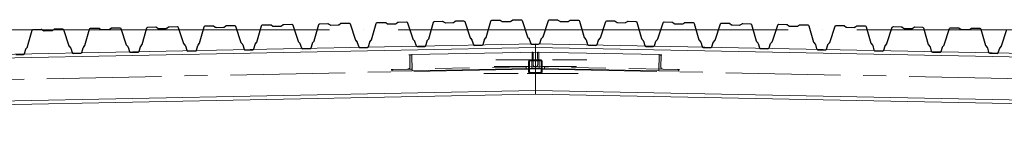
# Model space of a CAD drawing. Header units: millimetres. Extents: x 4534 to 474157, y -4632 to 9900.
# Tile 54 of 114: x 273004 to 277297, y 3001 to 3445. Entities that reach past the tile are written whole.
import ezdxf

# ---------------------------------------------------------------- set-up
doc = ezdxf.new("R2010")
doc.units = ezdxf.units.MM
for name, pattern in [('WSP_hartlijn', [800, 500, -100, 100, -100]), ('WSP_hhidden', [250, 150, -100]), ('WSP_stramienlijn', [2000, 1700, -150, 0, -150])]:
    doc.linetypes.add(name, pattern=pattern)
for name, color, linetype, lineweight in [('00_algemeen - hartlijn', 7, 'WSP_hartlijn', 13), ('07_stramien - levels', 7, 'Continuous', 13), ('23_vloeren -cut-', 3, 'Continuous', 25), ('28_hoofddraagconstructies - kolommen en liggers', 1, 'Continuous', 13), ('28_hoofddraagconstructies - kolommen en liggers - staal', 1, 'Continuous', 13), ('28_hoofddraagconstructies - kolommen en liggers - staal -cut-', 2, 'Continuous', 13)]:
    doc.layers.add(name, color=color, linetype=linetype, lineweight=lineweight)

# ---------------------------------------------------------------- blocks, each defined once
blk = doc.blocks.new('28_WSP_SF_staal - RHS v18-0 - SHSC 60x60x4 - S275-1328984-as E')
at = {"layer": '28_hoofddraagconstructies - kolommen en liggers', "linetype": 'WSP_hhidden'}
h = blk.add_hatch(color=256, dxfattribs=at)
h.paths.add_polyline_path([(44578, 3209.9), (44622, 3209.9), (44627.7, 3212.3), (44630, 3217.9), (44630, 3261.9), (44627.7, 3267.6), (44622, 3269.9), (44576.7, 3269.4), (44572.3, 3267.6), (44570, 3261.9), (44570, 3217.9), (44572.3, 3212.3), (44576.7, 3210.5)])
h.paths.add_polyline_path([(44578, 3213.9), (44575.2, 3215.1), (44574, 3217.9), (44574, 3261.9), (44575.2, 3264.8), (44578, 3265.9), (44622, 3265.9), (44624.8, 3264.8), (44626, 3261.9), (44626, 3217.9), (44624.8, 3215.1), (44622, 3213.9)])
at = {"layer": '28_hoofddraagconstructies - kolommen en liggers - staal -cut-'}
for p, q in [((44622, 3269.9), (44578, 3269.9)), ((44578, 3265.9), (44622, 3265.9)), ((44570, 3261.9), (44570, 3217.9)), ((44574, 3217.9), (44574, 3261.9)), ((44626, 3261.9), (44626, 3217.9)), ((44630, 3217.9), (44630, 3261.9)), ((44622, 3213.9), (44578, 3213.9)), ((44578, 3209.9), (44622, 3209.9))]:
    blk.add_line(p, q, dxfattribs=at)
for centre, radius, start, end in [((44578, 3261.9), 8, 90, 180), ((44578, 3261.9), 4, 90, 180), ((44622, 3261.9), 8, 0, 90), ((44622, 3261.9), 4, 0, 90), ((44578, 3217.9), 8, 180, 270), ((44578, 3217.9), 4, 180, 270), ((44622, 3217.9), 8, 270, 360), ((44622, 3217.9), 4, 270, 0)]:
    blk.add_arc(centre, radius, start, end, dxfattribs=at)
blk = doc.blocks.new('28_WSP_SF_staal - HE v21-0 - HE220B-1328076-as E')
at = {"layer": '00_algemeen - hartlijn'}
for p, q in [((44600, 3229.9), (44626, 3229.4)), ((44630, 3229.3), (48170, 3158.6)), ((48174, 3158.6), (48226, 3157.5)), ((48230, 3157.4), (48267.4, 3156.7)), ((48992.1, 3142.2), (50545.1, 3111.2))]:
    blk.add_line(p, q, dxfattribs=at)
at = {"layer": '28_hoofddraagconstructies - kolommen en liggers', "linetype": 'WSP_hhidden'}
for p, q in [((44626, 3229.4), (44630, 3229.3)), ((48170, 3158.6), (48174, 3158.6)), ((48226, 3157.5), (48230, 3157.4)), ((48267.4, 3156.7), (48992, 3142.2))]:
    blk.add_line(p, q, dxfattribs=at)
blk = doc.blocks.new('28_WSP_SF_staal - HE v21-0 - HE220B-1328142-as E')
at = {"layer": '00_algemeen - hartlijn'}
for p, q in [((44570, 3229.3), (41030, 3158.6)), ((44600, 3229.9), (44574, 3229.4)), ((40207.9, 3142.2), (38654.9, 3111.2)), ((40970, 3157.4), (40932.6, 3156.7)), ((41026, 3158.6), (40974, 3157.5))]:
    blk.add_line(p, q, dxfattribs=at)
at = {"layer": '28_hoofddraagconstructies - kolommen en liggers', "linetype": 'WSP_hhidden'}
for p, q in [((44574, 3229.4), (44570, 3229.3)), ((40932.6, 3156.7), (40208, 3142.2)), ((40974, 3157.5), (40970, 3157.4)), ((41030, 3158.6), (41026, 3158.6))]:
    blk.add_line(p, q, dxfattribs=at)
blk = doc.blocks.new('28_WSP_SF_staal - RHS v18-0 - SHSC 60x60x4 - S275-1332625-as E')
at = {"layer": '28_hoofddraagconstructies - kolommen en liggers', "linetype": 'WSP_hhidden'}
for p, q in [((44578, 3269.9), (44375, 3269.9)), ((44570.9, 3239.9), (44381.5, 3239.9)), ((44570.9, 3261.9), (44570.9, 3217.9)), ((44574.8, 3232.5), (44574.8, 3261.9)), ((44375, 3209.9), (44563.8, 3209.9))]:
    blk.add_line(p, q, dxfattribs=at)
for centre, major_axis, start_param, end_param in [((44578.7, 3261.9), (0, 8), 0, 1.570796), ((44578.7, 3261.9), (0, 4), 0, 1.570796), ((44578.7, 3217.9), (0, 8), 1.570796, 3.141593), ((44578.7, 3217.9), (0, 4), 2.356194, 2.572382)]:
    blk.add_ellipse(centre, major_axis=major_axis, ratio=0.97011, start_param=start_param, end_param=end_param, dxfattribs=at)
at = {"layer": '28_hoofddraagconstructies - kolommen en liggers - staal'}
for p, q in [((44574.8, 3217.9), (44574.8, 3232.4)), ((44563.8, 3209.9), (44578, 3209.9))]:
    blk.add_line(p, q, dxfattribs=at)
for start_param, end_param in [(1.570796, 2.356194), (2.585109, 3.141593)]:
    blk.add_ellipse((44578.7, 3217.9), major_axis=(0, 4), ratio=0.97011, start_param=start_param, end_param=end_param, dxfattribs=at)
blk = doc.blocks.new('28_WSP_SF_staal - HFL v21-0 - Lequ 70x70x7-1325704-as E')
at = {"layer": '28_hoofddraagconstructies - kolommen en liggers', "linetype": 'WSP_hhidden'}
for p, q in [((44590, 3249.1), (44591, 3298.6)), ((45151.3, 3291.9), (45142.8, 3292.1)), ((44636.7, 3239.2), (44597, 3240)), ((45157.3, 3228.8), (44636.7, 3239.2)), ((44640.2, 3232.1), (44640.3, 3234.6)), ((45228.6, 3227.4), (45220.3, 3227.5))]:
    blk.add_line(p, q, dxfattribs=at)
for centre, major_axis, start_param, end_param in [((44587.4, 3298.7), (0.09, 4.5), 4.712389, 6.232358), ((44597.2, 3249), (0.18, 9), 1.570796, 3.141593), ((44636.6, 3234.7), (0.09, 4.5), 4.712389, 6.283185)]:
    blk.add_ellipse(centre, major_axis=major_axis, ratio=0.80215, start_param=start_param, end_param=end_param, dxfattribs=at)
blk = doc.blocks.new('28_WSP_SF_staal - HFL v21-0 - Lequ 70x70x7-1325705-as E')
at = {"layer": '28_hoofddraagconstructies - kolommen en liggers', "linetype": 'WSP_hhidden'}
blk.add_hatch(color=256, dxfattribs=at).paths.add_polyline_path([(45225.2, 3220.4), (45225.3, 3222.9), (45219.7, 3227.6), (45153, 3229.8), (45149.1, 3232.4), (45147, 3236), (45146.8, 3239.6), (45147.8, 3287.5), (45142.3, 3292.1), (45139.1, 3292.2), (45137.7, 3222.2), (45200.4, 3220.9)])
for p, q in [((44584.1, 3233.2), (44585.5, 3303.2)), ((44584.1, 3233.2), (44599.3, 3232.9)), ((44626, 3232.4), (44630, 3232.3))]:
    blk.add_line(p, q, dxfattribs=at)
at = {"layer": '28_hoofddraagconstructies - kolommen en liggers - staal'}
for p, q in [((44585.5, 3303.2), (45139.1, 3292.2)), ((44600, 3232.9), (44626, 3232.4)), ((44630, 3232.3), (45137.7, 3222.2))]:
    blk.add_line(p, q, dxfattribs=at)
at = {"layer": '28_hoofddraagconstructies - kolommen en liggers - staal -cut-'}
for p, q in [((45139.1, 3292.2), (45137.7, 3222.2)), ((45142.3, 3292.1), (45139.1, 3292.2)), ((45146.8, 3238), (45147.8, 3287.5)), ((45137.7, 3222.2), (45225.2, 3220.4)), ((45219.7, 3227.6), (45157.9, 3228.8)), ((45225.2, 3220.4), (45225.3, 3222.9))]:
    blk.add_line(p, q, dxfattribs=at)
at = {"layer": '28_hoofddraagconstructies - kolommen en liggers - staal -cut-', "flags": 128}
for points in [[(45147.8, 3287.5), (45147.7, 3288.5), (45147.3, 3289.5), (45146.6, 3290.3), (45145.7, 3291.1), (45144.7, 3291.6), (45143.5, 3292), (45142.3, 3292.1)], [(45157.9, 3228.8), (45155.4, 3229.1), (45153, 3229.8), (45150.9, 3230.9), (45149.1, 3232.4), (45147.8, 3234.1), (45147, 3236), (45146.8, 3238)], [(45225.3, 3222.9), (45225.2, 3223.9), (45224.8, 3224.9), (45224.1, 3225.8), (45223.2, 3226.5), (45222.2, 3227.1), (45221, 3227.4), (45219.7, 3227.6)]]:
    blk.add_lwpolyline(points, dxfattribs=at)
blk = doc.blocks.new('28_WSP_SF_staal - HFL v21-0 - Lequ 70x70x7-1325708-as E')
at = {"layer": '28_hoofddraagconstructies - kolommen en liggers', "linetype": 'WSP_hhidden'}
for p, q in [((44057.2, 3292.1), (44048.7, 3291.9)), ((44609, 3298.6), (44610, 3249.1)), ((43979.7, 3227.5), (43971.4, 3227.4)), ((44563.3, 3239.2), (44042.7, 3228.8)), ((44559.7, 3234.6), (44559.8, 3232.1)), ((44603, 3240), (44563.3, 3239.2))]:
    blk.add_line(p, q, dxfattribs=at)
for centre, major_axis, start_param, end_param in [((44612.6, 3298.7), (-0.09, 4.5), 0.050828, 1.570796), ((44563.4, 3234.7), (-0.09, 4.5), 0, 1.570796), ((44602.8, 3249), (-0.18, 9), 3.141593, 4.712389)]:
    blk.add_ellipse(centre, major_axis=major_axis, ratio=0.80215, start_param=start_param, end_param=end_param, dxfattribs=at)
blk = doc.blocks.new('28_WSP_SF_staal - HFL v21-0 - Lequ 70x70x7-1325709-as E')
at = {"layer": '28_hoofddraagconstructies - kolommen en liggers', "linetype": 'WSP_hhidden'}
blk.add_hatch(color=256, dxfattribs=at).paths.add_polyline_path([(43974.8, 3220.4), (44062.3, 3222.2), (44060.9, 3292.2), (44057.7, 3292.1), (44052.2, 3287.5), (44052.2, 3234.1), (44049.1, 3230.9), (44044.6, 3229.1), (44042.1, 3228.8), (43980.3, 3227.6), (43974.7, 3222.9)])
for p, q in [((44614.5, 3303.2), (44615.9, 3233.2)), ((44570, 3232.3), (44574, 3232.4)), ((44600.7, 3232.9), (44615.9, 3233.2))]:
    blk.add_line(p, q, dxfattribs=at)
at = {"layer": '28_hoofddraagconstructies - kolommen en liggers - staal'}
for p, q in [((44060.9, 3292.2), (44614.5, 3303.2)), ((44062.3, 3222.2), (44570, 3232.3)), ((44574, 3232.4), (44600, 3232.9))]:
    blk.add_line(p, q, dxfattribs=at)
at = {"layer": '28_hoofddraagconstructies - kolommen en liggers - staal -cut-'}
for p, q in [((44052.2, 3287.5), (44053.2, 3238)), ((44060.9, 3292.2), (44057.7, 3292.1)), ((44062.3, 3222.2), (44060.9, 3292.2)), ((43974.7, 3222.9), (43974.8, 3220.4)), ((43974.8, 3220.4), (44062.3, 3222.2)), ((44042.1, 3228.8), (43980.3, 3227.6))]:
    blk.add_line(p, q, dxfattribs=at)
at = {"layer": '28_hoofddraagconstructies - kolommen en liggers - staal -cut-', "flags": 128}
for points in [[(44057.7, 3292.1), (44056.5, 3292), (44055.3, 3291.6), (44054.3, 3291.1), (44053.4, 3290.3), (44052.7, 3289.5), (44052.3, 3288.5), (44052.2, 3287.5)], [(43980.3, 3227.6), (43979, 3227.4), (43977.8, 3227.1), (43976.8, 3226.5), (43975.9, 3225.8), (43975.2, 3224.9), (43974.8, 3223.9), (43974.7, 3222.9)], [(44053.2, 3238), (44053, 3236), (44052.2, 3234.1), (44050.9, 3232.4), (44049.1, 3230.9), (44047, 3229.8), (44044.6, 3229.1), (44042.1, 3228.8)]]:
    blk.add_lwpolyline(points, dxfattribs=at)
blk = doc.blocks.new('28_WSP_SF_staal - RHS v18-0 - SHSC 60x60x4 - S275-1332641-as E')
at = {"layer": '28_hoofddraagconstructies - kolommen en liggers', "linetype": 'WSP_hhidden'}
for p, q in [((44825, 3269.9), (44622, 3269.9)), ((44625.2, 3261.9), (44625.2, 3232.5)), ((44629.1, 3217.9), (44629.1, 3261.9)), ((44629.1, 3239.9), (44818.5, 3239.9)), ((44636.2, 3209.9), (44825, 3209.9))]:
    blk.add_line(p, q, dxfattribs=at)
for centre, major_axis, start_param, end_param in [((44621.3, 3261.9), (0, 8), 4.712389, 6.283185), ((44621.3, 3261.9), (0, 4), 4.712389, 6.283185), ((44621.3, 3217.9), (0, 8), 3.141593, 4.712389)]:
    blk.add_ellipse(centre, major_axis=major_axis, ratio=0.97011, start_param=start_param, end_param=end_param, dxfattribs=at)
at = {"layer": '28_hoofddraagconstructies - kolommen en liggers - staal'}
for p, q in [((44625.2, 3232.4), (44625.2, 3217.9)), ((44622, 3209.9), (44636.2, 3209.9))]:
    blk.add_line(p, q, dxfattribs=at)
blk.add_ellipse((44621.3, 3217.9), major_axis=(0, 4), ratio=0.97011, start_param=3.141593, end_param=4.712389, dxfattribs=at)

msp = doc.modelspace()

# ---------------------------------------------------------------- linework, layer by layer
at = {"layer": '07_stramien - levels', "linetype": 'WSP_stramienlijn'}
msp.add_line((228652.3, 3400), (285868.6, 3400), dxfattribs=at)
at = {"layer": '23_vloeren -cut-'}
for p, q in [((274655.7, 3434.2), (274689.6, 3434.9)), ((274689.6, 3434.9), (274692.6, 3434)), ((274808.1, 3433.7), (274809.8, 3436.3)), ((274809.8, 3436.3), (274812.8, 3437.3)), ((274812.8, 3437.3), (274846.6, 3438)), ((274846.6, 3438), (274848.1, 3437.8)), ((274848.1, 3437.8), (274849.4, 3437.2)), ((274849.4, 3437.2), (274857.5, 3432.1)), ((274895.1, 3432.8), (274902.9, 3438.3)), ((274902.9, 3438.3), (274904.2, 3439)), ((274904.2, 3439), (274905.7, 3439.2)), ((274905.7, 3439.2), (274939.5, 3439.9)), ((274939.5, 3439.9), (274942.5, 3439)), ((274942.5, 3439), (274944.4, 3436.4)), ((274944.4, 3436.4), (274967.6, 3365.6)), ((275037.7, 3367), (275058, 3438.7)), ((275058, 3438.7), (275059.8, 3441.3)), ((275059.8, 3441.3), (275062.7, 3442.3)), ((275062.7, 3442.3), (275096.6, 3443)), ((275096.6, 3443), (275098, 3442.8)), ((275098, 3442.8), (275099.4, 3442.2)), ((275099.4, 3442.2), (275107.4, 3437.1)), ((275107.4, 3437.1), (275108.8, 3436.5)), ((275108.8, 3436.5), (275110.2, 3436.3)), ((275110.2, 3436.3), (275142.3, 3437)), ((275142.3, 3437), (275143.7, 3437.2)), ((275143.7, 3437.2), (275145, 3437.8)), ((275145, 3437.8), (275152.9, 3443.3)), ((275152.9, 3443.3), (275154.2, 3444)), ((275154.2, 3444), (275155.6, 3444.2)), ((275155.6, 3444.2), (275189.5, 3444.9)), ((275189.5, 3444.9), (275192.5, 3444)), ((275192.5, 3444), (275194.3, 3441.4)), ((275194.3, 3441.4), (275217.5, 3370.6)), ((275285.8, 3370.7), (275309, 3441.5)), ((275309, 3441.5), (275310.9, 3444)), ((275310.9, 3444), (275313.9, 3444.9)), ((275313.9, 3444.9), (275347.7, 3444.2)), ((275347.7, 3444.2), (275349.2, 3444)), ((275349.2, 3444), (275350.5, 3443.3)), ((275350.5, 3443.3), (275358.3, 3437.9)), ((275358.3, 3437.9), (275359.7, 3437.2)), ((275359.7, 3437.2), (275361.1, 3437)), ((275361.1, 3437), (275393.1, 3436.3)), ((275393.1, 3436.3), (275394.6, 3436.5)), ((275394.6, 3436.5), (275395.9, 3437.1)), ((275395.9, 3437.1), (275404, 3442.3)), ((275404, 3442.3), (275405.3, 3442.9)), ((275405.3, 3442.9), (275406.8, 3443)), ((275406.8, 3443), (275440.6, 3442.4)), ((275440.6, 3442.4), (275443.6, 3441.3)), ((275443.6, 3441.3), (275445.3, 3438.7)), ((275445.3, 3438.7), (275465.7, 3367.1)), ((275535.8, 3365.7), (275559, 3436.5)), ((275559, 3436.5), (275560.8, 3439)), ((275560.8, 3439), (275563.8, 3439.9)), ((275563.8, 3439.9), (275597.7, 3439.2)), ((275597.7, 3439.2), (275599.1, 3439)), ((275599.1, 3439), (275600.4, 3438.3)), ((275600.4, 3438.3), (275608.3, 3432.9)), ((275645.9, 3432.1), (275654, 3437.3)), ((275654, 3437.3), (275655.3, 3437.9)), ((275655.3, 3437.9), (275656.7, 3438)), ((275656.7, 3438), (275690.6, 3437.4)), ((275690.6, 3437.4), (275693.5, 3436.3)), ((275693.5, 3436.3), (275695.3, 3433.7)), ((275810.8, 3434), (275813.8, 3434.9)), ((275813.8, 3434.9), (275847.6, 3434.2)), ((273038.1, 3327.1), (273058.4, 3398.7)), ((273058.4, 3398.7), (273060.2, 3401.3)), ((273060.2, 3401.3), (273063.1, 3402.4)), ((273063.1, 3402.4), (273097, 3403)), ((273097, 3403), (273098.4, 3402.8)), ((273098.4, 3402.8), (273099.8, 3402.2)), ((273099.8, 3402.2), (273107.8, 3397.1)), ((273107.8, 3397.1), (273109.2, 3396.5)), ((273109.2, 3396.5), (273110.6, 3396.3)), ((273110.6, 3396.3), (273142.7, 3397)), ((273142.7, 3397), (273144.1, 3397.2)), ((273144.1, 3397.2), (273145.4, 3397.9)), ((273145.4, 3397.9), (273153.3, 3403.3)), ((273153.3, 3403.3), (273154.6, 3404)), ((273154.6, 3404), (273156, 3404.2)), ((273156, 3404.2), (273189.9, 3404.9)), ((273189.9, 3404.9), (273192.9, 3404)), ((273192.9, 3404), (273194.7, 3401.4)), ((273194.7, 3401.4), (273217.9, 3330.7)), ((273288, 3332.1), (273308.4, 3403.7)), ((273308.4, 3403.7), (273310.1, 3406.3)), ((273310.1, 3406.3), (273313.1, 3407.4)), ((273313.1, 3407.4), (273346.9, 3408)), ((273346.9, 3408), (273348.4, 3407.8)), ((273348.4, 3407.8), (273349.7, 3407.2)), ((273349.7, 3407.2), (273357.8, 3402.1)), ((273357.8, 3402.1), (273359.1, 3401.5)), ((273359.1, 3401.5), (273360.6, 3401.3)), ((273360.6, 3401.3), (273392.6, 3402)), ((273392.6, 3402), (273394.1, 3402.2)), ((273394.1, 3402.2), (273395.4, 3402.9)), ((273395.4, 3402.9), (273403.2, 3408.3)), ((273403.2, 3408.3), (273404.5, 3409)), ((273404.5, 3409), (273406, 3409.2)), ((273406, 3409.2), (273439.8, 3409.9)), ((273439.8, 3409.9), (273442.8, 3409)), ((273442.8, 3409), (273444.7, 3406.4)), ((273444.7, 3406.4), (273467.9, 3335.6)), ((273538, 3337.1), (273558.3, 3408.7)), ((273558.3, 3408.7), (273560.1, 3411.3)), ((273560.1, 3411.3), (273563, 3412.4)), ((273563, 3412.4), (273596.9, 3413)), ((273596.9, 3413), (273598.3, 3412.8)), ((273598.3, 3412.8), (273599.7, 3412.2)), ((273599.7, 3412.2), (273607.7, 3407.1)), ((273607.7, 3407.1), (273609.1, 3406.5)), ((273609.1, 3406.5), (273610.5, 3406.3)), ((273610.5, 3406.3), (273642.6, 3407)), ((273642.6, 3407), (273644, 3407.2)), ((273644, 3407.2), (273645.3, 3407.9)), ((273645.3, 3407.9), (273653.2, 3413.3)), ((273653.2, 3413.3), (273654.5, 3414)), ((273654.5, 3414), (273655.9, 3414.2)), ((273655.9, 3414.2), (273689.8, 3414.9)), ((273689.8, 3414.9), (273692.8, 3414)), ((273692.8, 3414), (273694.6, 3411.4)), ((273694.6, 3411.4), (273717.8, 3340.6)), ((273787.9, 3342), (273808.3, 3413.7)), ((273808.3, 3413.7), (273810, 3416.3)), ((273810, 3416.3), (273813, 3417.4)), ((273813, 3417.4), (273846.8, 3418)), ((273846.8, 3418), (273848.3, 3417.8)), ((273848.3, 3417.8), (273849.6, 3417.2)), ((273849.6, 3417.2), (273857.7, 3412.1)), ((273857.7, 3412.1), (273859, 3411.5)), ((273859, 3411.5), (273860.5, 3411.3)), ((273860.5, 3411.3), (273892.5, 3412)), ((273892.5, 3412), (273894, 3412.2)), ((273894, 3412.2), (273895.3, 3412.9)), ((273895.3, 3412.9), (273903.1, 3418.3)), ((273903.1, 3418.3), (273904.4, 3419)), ((273904.4, 3419), (273905.9, 3419.2)), ((273905.9, 3419.2), (273939.7, 3419.9)), ((273939.7, 3419.9), (273942.7, 3419)), ((273942.7, 3419), (273944.6, 3416.4)), ((273944.6, 3416.4), (273967.8, 3345.6)), ((274037.9, 3347), (274058.2, 3418.7)), ((274058.2, 3418.7), (274060, 3421.3)), ((274060, 3421.3), (274062.9, 3422.4)), ((274062.9, 3422.4), (274096.8, 3423)), ((274096.8, 3423), (274098.2, 3422.8)), ((274098.2, 3422.8), (274099.6, 3422.2)), ((274099.6, 3422.2), (274107.6, 3417.1)), ((274107.6, 3417.1), (274109, 3416.5)), ((274109, 3416.5), (274110.4, 3416.3)), ((274110.4, 3416.3), (274142.5, 3417)), ((274142.5, 3417), (274143.9, 3417.2)), ((274143.9, 3417.2), (274145.2, 3417.9)), ((274145.2, 3417.9), (274153.1, 3423.3)), ((274153.1, 3423.3), (274154.4, 3424)), ((274154.4, 3424), (274155.8, 3424.2)), ((274155.8, 3424.2), (274189.7, 3424.9)), ((274189.7, 3424.9), (274192.7, 3424)), ((274192.7, 3424), (274194.5, 3421.4)), ((274194.5, 3421.4), (274217.7, 3350.6)), ((274287.8, 3352), (274308.2, 3423.7)), ((274308.2, 3423.7), (274309.9, 3426.3)), ((274309.9, 3426.3), (274312.9, 3427.3)), ((274312.9, 3427.3), (274346.7, 3428)), ((274346.7, 3428), (274348.2, 3427.8)), ((274348.2, 3427.8), (274349.5, 3427.2)), ((274349.5, 3427.2), (274357.6, 3422.1)), ((274357.6, 3422.1), (274358.9, 3421.5)), ((274358.9, 3421.5), (274360.4, 3421.3)), ((274360.4, 3421.3), (274392.4, 3422)), ((274392.4, 3422), (274393.9, 3422.2)), ((274393.9, 3422.2), (274395.2, 3422.9)), ((274395.2, 3422.9), (274403, 3428.3)), ((274403, 3428.3), (274404.3, 3429)), ((274404.3, 3429), (274405.8, 3429.2)), ((274405.8, 3429.2), (274439.6, 3429.9)), ((274439.6, 3429.9), (274442.6, 3429)), ((274442.6, 3429), (274444.5, 3426.4)), ((274444.5, 3426.4), (274467.7, 3355.6)), ((274537.8, 3357), (274558.1, 3428.7)), ((274558.1, 3428.7), (274559.9, 3431.3)), ((274559.9, 3431.3), (274562.8, 3432.3)), ((274562.8, 3432.3), (274596.7, 3433)), ((274596.7, 3433), (274598.1, 3432.8)), ((274598.1, 3432.8), (274599.5, 3432.2)), ((274599.5, 3432.2), (274607.5, 3427.1)), ((274607.5, 3427.1), (274608.9, 3426.5)), ((274608.9, 3426.5), (274610.3, 3426.3)), ((274610.3, 3426.3), (274642.4, 3427)), ((274642.4, 3427), (274643.8, 3427.2)), ((274643.8, 3427.2), (274645.1, 3427.9)), ((274645.1, 3427.9), (274653, 3433.3)), ((274653, 3433.3), (274654.3, 3434)), ((274654.3, 3434), (274655.7, 3434.2)), ((274692.6, 3434), (274694.4, 3431.4)), ((274694.4, 3431.4), (274717.6, 3360.6)), ((274787.7, 3362), (274808.1, 3433.7)), ((274857.5, 3432.1), (274858.8, 3431.5)), ((274858.8, 3431.5), (274860.3, 3431.3)), ((274860.3, 3431.3), (274892.3, 3432)), ((274892.3, 3432), (274893.8, 3432.2)), ((274893.8, 3432.2), (274895.1, 3432.8)), ((275608.3, 3432.9), (275609.6, 3432.2)), ((275609.6, 3432.2), (275611, 3432)), ((275611, 3432), (275643.1, 3431.3)), ((275643.1, 3431.3), (275644.5, 3431.5)), ((275644.5, 3431.5), (275645.9, 3432.1)), ((275695.3, 3433.7), (275715.6, 3362.1)), ((275785.7, 3360.7), (275808.9, 3431.5)), ((275808.9, 3431.5), (275810.8, 3434)), ((275847.6, 3434.2), (275849.1, 3434)), ((275849.1, 3434), (275850.4, 3433.3)), ((275850.4, 3433.3), (275858.2, 3427.9)), ((275858.2, 3427.9), (275859.6, 3427.2)), ((275859.6, 3427.2), (275861, 3427)), ((275861, 3427), (275893, 3426.3)), ((275893, 3426.3), (275894.5, 3426.5)), ((275894.5, 3426.5), (275895.8, 3427.1)), ((275895.8, 3427.1), (275903.9, 3432.3)), ((275903.9, 3432.3), (275905.2, 3432.9)), ((275905.2, 3432.9), (275906.7, 3433)), ((275906.7, 3433), (275940.5, 3432.4)), ((275940.5, 3432.4), (275943.5, 3431.3)), ((275943.5, 3431.3), (275945.2, 3428.7)), ((275945.2, 3428.7), (275965.6, 3357.1)), ((276035.7, 3355.7), (276058.9, 3426.5)), ((276058.9, 3426.5), (276060.7, 3429)), ((276060.7, 3429), (276063.7, 3429.9)), ((276063.7, 3429.9), (276097.6, 3429.2)), ((276097.6, 3429.2), (276099, 3429)), ((276099, 3429), (276100.3, 3428.3)), ((276100.3, 3428.3), (276108.2, 3422.9)), ((276108.2, 3422.9), (276109.5, 3422.2)), ((276109.5, 3422.2), (276110.9, 3422)), ((276110.9, 3422), (276143, 3421.3)), ((276143, 3421.3), (276144.4, 3421.5)), ((276144.4, 3421.5), (276145.8, 3422.1)), ((276145.8, 3422.1), (276153.9, 3427.3)), ((276153.9, 3427.3), (276155.2, 3427.9)), ((276155.2, 3427.9), (276156.6, 3428)), ((276156.6, 3428), (276190.5, 3427.4)), ((276190.5, 3427.4), (276193.4, 3426.3)), ((276193.4, 3426.3), (276195.2, 3423.7)), ((276195.2, 3423.7), (276215.5, 3352.1)), ((276285.6, 3350.7), (276308.8, 3421.5)), ((276308.8, 3421.5), (276310.7, 3424)), ((276310.7, 3424), (276313.7, 3424.9)), ((276313.7, 3424.9), (276347.5, 3424.2)), ((276347.5, 3424.2), (276349, 3424)), ((276349, 3424), (276350.3, 3423.3)), ((276350.3, 3423.3), (276358.1, 3417.9)), ((276358.1, 3417.9), (276359.5, 3417.2)), ((276359.5, 3417.2), (276360.9, 3417)), ((276360.9, 3417), (276392.9, 3416.3)), ((276392.9, 3416.3), (276394.4, 3416.5)), ((276394.4, 3416.5), (276395.7, 3417.1)), ((276395.7, 3417.1), (276403.8, 3422.3)), ((276403.8, 3422.3), (276405.1, 3422.9)), ((276405.1, 3422.9), (276406.6, 3423.1)), ((276406.6, 3423.1), (276440.4, 3422.4)), ((276440.4, 3422.4), (276443.4, 3421.3)), ((276443.4, 3421.3), (276445.1, 3418.7)), ((276445.1, 3418.7), (276465.5, 3347.1)), ((276535.6, 3345.7), (276558.8, 3416.5)), ((276558.8, 3416.5), (276560.6, 3419)), ((276560.6, 3419), (276563.6, 3419.9)), ((276563.6, 3419.9), (276597.5, 3419.2)), ((276597.5, 3419.2), (276598.9, 3419)), ((276598.9, 3419), (276600.2, 3418.3)), ((276600.2, 3418.3), (276608.1, 3412.9)), ((276608.1, 3412.9), (276609.4, 3412.2)), ((276609.4, 3412.2), (276610.8, 3412)), ((276610.8, 3412), (276642.9, 3411.3)), ((276642.9, 3411.3), (276644.3, 3411.5)), ((276644.3, 3411.5), (276645.7, 3412.1)), ((276645.7, 3412.1), (276653.8, 3417.3)), ((276653.8, 3417.3), (276655.1, 3417.9)), ((276655.1, 3417.9), (276656.5, 3418.1)), ((276656.5, 3418.1), (276690.4, 3417.4)), ((276690.4, 3417.4), (276693.3, 3416.3)), ((276693.3, 3416.3), (276695.1, 3413.7)), ((276695.1, 3413.7), (276715.4, 3342.1)), ((276785.5, 3340.7), (276808.7, 3411.5)), ((276808.7, 3411.5), (276810.6, 3414)), ((276810.6, 3414), (276813.6, 3414.9)), ((276813.6, 3414.9), (276847.4, 3414.2)), ((276847.4, 3414.2), (276848.9, 3414)), ((276848.9, 3414), (276850.2, 3413.3)), ((276850.2, 3413.3), (276858, 3407.9)), ((276858, 3407.9), (276859.4, 3407.2)), ((276859.4, 3407.2), (276860.8, 3407)), ((276860.8, 3407), (276892.8, 3406.3)), ((276892.8, 3406.3), (276894.3, 3406.5)), ((276894.3, 3406.5), (276895.6, 3407.1)), ((276895.6, 3407.1), (276903.7, 3412.3)), ((276903.7, 3412.3), (276905, 3412.9)), ((276905, 3412.9), (276906.5, 3413.1)), ((276906.5, 3413.1), (276940.3, 3412.4)), ((276940.3, 3412.4), (276943.3, 3411.3)), ((276943.3, 3411.3), (276945, 3408.7)), ((276945, 3408.7), (276965.4, 3337.1)), ((277035.5, 3335.7), (277058.7, 3406.5)), ((277058.7, 3406.5), (277060.5, 3409)), ((277060.5, 3409), (277063.5, 3409.9)), ((277063.5, 3409.9), (277097.4, 3409.2)), ((277097.4, 3409.2), (277098.8, 3409)), ((277098.8, 3409), (277100.1, 3408.3)), ((277100.1, 3408.3), (277108, 3402.9)), ((277108, 3402.9), (277109.3, 3402.2)), ((277109.3, 3402.2), (277110.7, 3402)), ((277110.7, 3402), (277142.8, 3401.3)), ((277142.8, 3401.3), (277144.2, 3401.5)), ((277144.2, 3401.5), (277145.6, 3402.1)), ((277145.6, 3402.1), (277153.7, 3407.3)), ((277153.7, 3407.3), (277155, 3407.9)), ((277155, 3407.9), (277156.4, 3408.1)), ((277156.4, 3408.1), (277190.3, 3407.4)), ((277190.3, 3407.4), (277193.2, 3406.3)), ((277193.2, 3406.3), (277195, 3403.7)), ((277195, 3403.7), (277215.3, 3332.1)), ((277285.4, 3330.7), (277308.6, 3401.5)), ((274217.7, 3350.6), (274218.2, 3349.7)), ((274218.2, 3349.7), (274218.8, 3348.8)), ((274281.1, 3343.5), (274286.8, 3350.2)), ((274286.8, 3350.2), (274287.4, 3351)), ((274287.4, 3351), (274287.8, 3352)), ((274467.7, 3355.6), (274468.1, 3354.7)), ((274468.1, 3354.7), (274468.8, 3353.8)), ((274468.8, 3353.8), (274474.8, 3347.4)), ((274531, 3348.5), (274536.8, 3355.2)), ((274536.8, 3355.2), (274537.4, 3356)), ((274537.4, 3356), (274537.8, 3357)), ((274717.6, 3360.6), (274718.1, 3359.7)), ((274718.1, 3359.7), (274718.7, 3358.8)), ((274718.7, 3358.8), (274724.7, 3352.4)), ((274724.7, 3352.4), (274725.4, 3351.5)), ((274725.4, 3351.5), (274725.8, 3350.5)), ((274725.8, 3350.5), (274732.1, 3331.3)), ((274774.4, 3332.1), (274780, 3351.6)), ((274780, 3351.6), (274780.4, 3352.6)), ((274780.4, 3352.6), (274781, 3353.5)), ((274781, 3353.5), (274786.7, 3360.2)), ((274786.7, 3360.2), (274787.3, 3361)), ((274787.3, 3361), (274787.7, 3362)), ((274967.6, 3365.6), (274968, 3364.7)), ((274968, 3364.7), (274968.7, 3363.8)), ((274968.7, 3363.8), (274974.7, 3357.4)), ((274974.7, 3357.4), (274975.3, 3356.5)), ((274975.3, 3356.5), (274975.8, 3355.5)), ((274975.8, 3355.5), (274982.1, 3336.2)), ((275024.4, 3337.1), (275029.9, 3356.6)), ((275029.9, 3356.6), (275030.3, 3357.6)), ((275030.3, 3357.6), (275030.9, 3358.5)), ((275030.9, 3358.5), (275036.7, 3365.1)), ((275036.7, 3365.1), (275037.3, 3366)), ((275037.3, 3366), (275037.7, 3367)), ((275217.5, 3370.6), (275218, 3369.7)), ((275218, 3369.7), (275218.6, 3368.8)), ((275218.6, 3368.8), (275224.6, 3362.4)), ((275224.6, 3362.4), (275225.3, 3361.5)), ((275225.3, 3361.5), (275225.7, 3360.5)), ((275225.7, 3360.5), (275232, 3341.2)), ((275271.3, 3341.3), (275277.6, 3360.5)), ((275277.6, 3360.5), (275278.1, 3361.5)), ((275278.1, 3361.5), (275278.7, 3362.4)), ((275278.7, 3362.4), (275284.7, 3368.8)), ((275284.7, 3368.8), (275285.4, 3369.7)), ((275285.4, 3369.7), (275285.8, 3370.7)), ((275465.7, 3367.1), (275466.1, 3366.1)), ((275466.1, 3366.1), (275466.7, 3365.2)), ((275466.7, 3365.2), (275472.4, 3358.5)), ((275472.4, 3358.5), (275473.1, 3357.6)), ((275473.1, 3357.6), (275473.5, 3356.6)), ((275473.5, 3356.6), (275479, 3337.1)), ((275521.3, 3336.3), (275527.6, 3355.5)), ((275527.6, 3355.5), (275528, 3356.5)), ((275528, 3356.5), (275528.7, 3357.4)), ((275528.7, 3357.4), (275534.7, 3363.8)), ((275534.7, 3363.8), (275535.3, 3364.7)), ((275535.3, 3364.7), (275535.8, 3365.7)), ((275715.6, 3362.1), (275716.1, 3361.1)), ((275716.1, 3361.1), (275716.7, 3360.2)), ((275716.7, 3360.2), (275722.4, 3353.5)), ((275722.4, 3353.5), (275723, 3352.6)), ((275723, 3352.6), (275723.4, 3351.6)), ((275723.4, 3351.6), (275729, 3332.1)), ((275771.2, 3331.3), (275777.5, 3350.5)), ((275777.5, 3350.5), (275778, 3351.5)), ((275778, 3351.5), (275778.6, 3352.4)), ((275778.6, 3352.4), (275784.6, 3358.8)), ((275784.6, 3358.8), (275785.3, 3359.7)), ((275785.3, 3359.7), (275785.7, 3360.7)), ((275965.6, 3357.1), (275966, 3356.1)), ((275966, 3356.1), (275966.6, 3355.2)), ((275966.6, 3355.2), (275972.3, 3348.5)), ((276028.6, 3347.4), (276034.6, 3353.8)), ((276034.6, 3353.8), (276035.2, 3354.7)), ((276035.2, 3354.7), (276035.7, 3355.7)), ((276215.5, 3352.1), (276216, 3351.1)), ((276216, 3351.1), (276216.6, 3350.2)), ((276216.6, 3350.2), (276222.3, 3343.5)), ((276278.5, 3342.4), (276284.5, 3348.8)), ((276284.5, 3348.8), (276285.2, 3349.7)), ((276285.2, 3349.7), (276285.6, 3350.7)), ((273024.8, 3297.1), (273030.3, 3316.6)), ((273030.3, 3316.6), (273030.7, 3317.6)), ((273030.7, 3317.6), (273031.3, 3318.5)), ((273031.3, 3318.5), (273037.1, 3325.2)), ((273037.1, 3325.2), (273037.7, 3326)), ((273037.7, 3326), (273038.1, 3327.1)), ((273217.9, 3330.7), (273218.4, 3329.7)), ((273218.4, 3329.7), (273219, 3328.8)), ((273219, 3328.8), (273225, 3322.4)), ((273225, 3322.4), (273225.7, 3321.5)), ((273225.7, 3321.5), (273226.1, 3320.5)), ((273226.1, 3320.5), (273232.4, 3301.3)), ((273274.7, 3302.1), (273280.3, 3321.6)), ((273280.3, 3321.6), (273280.7, 3322.6)), ((273280.7, 3322.6), (273281.3, 3323.5)), ((273281.3, 3323.5), (273287, 3330.2)), ((273287, 3330.2), (273287.6, 3331)), ((273287.6, 3331), (273288, 3332.1)), ((273467.9, 3335.6), (273468.3, 3334.7)), ((273468.3, 3334.7), (273469, 3333.8)), ((273469, 3333.8), (273475, 3327.4)), ((273475, 3327.4), (273475.6, 3326.5)), ((273475.6, 3326.5), (273476.1, 3325.5)), ((273476.1, 3325.5), (273482.4, 3306.3)), ((273482.4, 3306.3), (273484.2, 3303.7)), ((273522.9, 3304.5), (273524.7, 3307.1)), ((273524.7, 3307.1), (273530.2, 3326.6)), ((273530.2, 3326.6), (273530.6, 3327.6)), ((273530.6, 3327.6), (273531.2, 3328.5)), ((273531.2, 3328.5), (273537, 3335.2)), ((273537, 3335.2), (273537.6, 3336)), ((273537.6, 3336), (273538, 3337.1)), ((273717.8, 3340.6), (273718.3, 3339.7)), ((273718.3, 3339.7), (273718.9, 3338.8)), ((273718.9, 3338.8), (273724.9, 3332.4)), ((273724.9, 3332.4), (273725.6, 3331.5)), ((273725.6, 3331.5), (273726, 3330.5)), ((273726, 3330.5), (273732.3, 3311.3)), ((273732.3, 3311.3), (273734.2, 3308.7)), ((273734.2, 3308.7), (273737.2, 3307.8)), ((273737.2, 3307.8), (273769.9, 3308.5)), ((273769.9, 3308.5), (273772.9, 3309.5)), ((273772.9, 3309.5), (273774.6, 3312.1)), ((273774.6, 3312.1), (273780.2, 3331.6)), ((273780.2, 3331.6), (273780.6, 3332.6)), ((273780.6, 3332.6), (273781.2, 3333.5)), ((273781.2, 3333.5), (273786.9, 3340.2)), ((273786.9, 3340.2), (273787.5, 3341)), ((273787.5, 3341), (273787.9, 3342)), ((273967.8, 3345.6), (273968.2, 3344.7)), ((273968.2, 3344.7), (273968.9, 3343.8)), ((273968.9, 3343.8), (273974.9, 3337.4)), ((273974.9, 3337.4), (273975.5, 3336.5)), ((273975.5, 3336.5), (273976, 3335.5)), ((273976, 3335.5), (273982.3, 3316.3)), ((273982.3, 3316.3), (273984.1, 3313.7)), ((273984.1, 3313.7), (273987.1, 3312.8)), ((273987.1, 3312.8), (274019.9, 3313.5)), ((274019.9, 3313.5), (274022.8, 3314.5)), ((274022.8, 3314.5), (274024.6, 3317.1)), ((274024.6, 3317.1), (274030.1, 3336.6)), ((274030.1, 3336.6), (274030.5, 3337.6)), ((274030.5, 3337.6), (274031.1, 3338.5)), ((274031.1, 3338.5), (274036.9, 3345.2)), ((274036.9, 3345.2), (274037.5, 3346)), ((274037.5, 3346), (274037.9, 3347)), ((274218.8, 3348.8), (274224.8, 3342.4)), ((274224.8, 3342.4), (274225.5, 3341.5)), ((274225.5, 3341.5), (274225.9, 3340.5)), ((274225.9, 3340.5), (274232.2, 3321.3)), ((274232.2, 3321.3), (274234.1, 3318.7)), ((274234.1, 3318.7), (274237.1, 3317.8)), ((274237.1, 3317.8), (274269.8, 3318.5)), ((274269.8, 3318.5), (274272.8, 3319.5)), ((274272.8, 3319.5), (274274.5, 3322.1)), ((274274.5, 3322.1), (274280.1, 3341.6)), ((274280.1, 3341.6), (274280.5, 3342.6)), ((274280.5, 3342.6), (274281.1, 3343.5)), ((274474.8, 3347.4), (274475.4, 3346.5)), ((274475.4, 3346.5), (274475.9, 3345.5)), ((274475.9, 3345.5), (274482.2, 3326.3)), ((274482.2, 3326.3), (274484, 3323.7)), ((274484, 3323.7), (274487, 3322.8)), ((274487, 3322.8), (274519.8, 3323.5)), ((274519.8, 3323.5), (274522.7, 3324.5)), ((274522.7, 3324.5), (274524.5, 3327.1)), ((274524.5, 3327.1), (274530, 3346.6)), ((274530, 3346.6), (274530.4, 3347.6)), ((274530.4, 3347.6), (274531, 3348.5)), ((274732.1, 3331.3), (274734, 3328.7)), ((274734, 3328.7), (274737, 3327.8)), ((274737, 3327.8), (274769.7, 3328.5)), ((274769.7, 3328.5), (274772.7, 3329.5)), ((274772.7, 3329.5), (274774.4, 3332.1)), ((274982.1, 3336.2), (274983.9, 3333.7)), ((274983.9, 3333.7), (274986.9, 3332.8)), ((274986.9, 3332.8), (275019.7, 3333.5)), ((275019.7, 3333.5), (275022.6, 3334.5)), ((275022.6, 3334.5), (275024.4, 3337.1)), ((275232, 3341.2), (275233.9, 3338.7)), ((275233.9, 3338.7), (275236.9, 3337.8)), ((275236.9, 3337.8), (275252.3, 3338.1)), ((275252.3, 3338.1), (275266.5, 3337.8)), ((275266.5, 3337.8), (275269.5, 3338.8)), ((275269.5, 3338.8), (275271.3, 3341.3)), ((275479, 3337.1), (275480.8, 3334.5)), ((275480.8, 3334.5), (275483.7, 3333.5)), ((275483.7, 3333.5), (275516.4, 3332.8)), ((275516.4, 3332.8), (275519.4, 3333.8)), ((275519.4, 3333.8), (275521.3, 3336.3)), ((275729, 3332.1), (275730.7, 3329.5)), ((275730.7, 3329.5), (275733.7, 3328.5)), ((275733.7, 3328.5), (275766.4, 3327.8)), ((275766.4, 3327.8), (275769.4, 3328.8)), ((275769.4, 3328.8), (275771.2, 3331.3)), ((275972.3, 3348.5), (275973, 3347.6)), ((275973, 3347.6), (275973.4, 3346.6)), ((275973.4, 3346.6), (275978.9, 3327.1)), ((275978.9, 3327.1), (275980.7, 3324.5)), ((275980.7, 3324.5), (275983.6, 3323.5)), ((275983.6, 3323.5), (276016.3, 3322.8)), ((276016.3, 3322.8), (276019.3, 3323.8)), ((276019.3, 3323.8), (276021.2, 3326.3)), ((276021.2, 3326.3), (276027.5, 3345.5)), ((276027.5, 3345.5), (276027.9, 3346.5)), ((276027.9, 3346.5), (276028.6, 3347.4)), ((276222.3, 3343.5), (276222.9, 3342.6)), ((276222.9, 3342.6), (276223.3, 3341.6)), ((276223.3, 3341.6), (276228.9, 3322.1)), ((276228.9, 3322.1), (276230.6, 3319.5)), ((276230.6, 3319.5), (276233.6, 3318.5)), ((276233.6, 3318.5), (276266.3, 3317.8)), ((276266.3, 3317.8), (276269.3, 3318.8)), ((276269.3, 3318.8), (276271.1, 3321.3)), ((276271.1, 3321.3), (276277.4, 3340.5)), ((276277.4, 3340.5), (276277.9, 3341.5)), ((276277.9, 3341.5), (276278.5, 3342.4)), ((276465.5, 3347.1), (276465.9, 3346.1)), ((276465.9, 3346.1), (276466.5, 3345.2)), ((276466.5, 3345.2), (276472.2, 3338.5)), ((276472.2, 3338.5), (276472.9, 3337.6)), ((276472.9, 3337.6), (276473.3, 3336.6)), ((276473.3, 3336.6), (276478.8, 3317.1)), ((276478.8, 3317.1), (276480.6, 3314.5)), ((276480.6, 3314.5), (276483.5, 3313.5)), ((276483.5, 3313.5), (276516.2, 3312.8)), ((276516.2, 3312.8), (276519.2, 3313.8)), ((276519.2, 3313.8), (276521.1, 3316.3)), ((276521.1, 3316.3), (276527.4, 3335.5)), ((276527.4, 3335.5), (276527.8, 3336.5)), ((276527.8, 3336.5), (276528.5, 3337.4)), ((276528.5, 3337.4), (276534.5, 3343.8)), ((276534.5, 3343.8), (276535.1, 3344.7)), ((276535.1, 3344.7), (276535.6, 3345.7)), ((276715.4, 3342.1), (276715.9, 3341.1)), ((276715.9, 3341.1), (276716.5, 3340.2)), ((276716.5, 3340.2), (276722.2, 3333.5)), ((276722.2, 3333.5), (276722.8, 3332.6)), ((276722.8, 3332.6), (276723.2, 3331.6)), ((276723.2, 3331.6), (276728.8, 3312.1)), ((276728.8, 3312.1), (276730.5, 3309.5)), ((276730.5, 3309.5), (276733.5, 3308.5)), ((276733.5, 3308.5), (276766.2, 3307.8)), ((276766.2, 3307.8), (276769.2, 3308.8)), ((276769.2, 3308.8), (276771, 3311.3)), ((276771, 3311.3), (276777.3, 3330.5)), ((276777.3, 3330.5), (276777.8, 3331.5)), ((276777.8, 3331.5), (276778.4, 3332.4)), ((276778.4, 3332.4), (276784.4, 3338.8)), ((276784.4, 3338.8), (276785.1, 3339.7)), ((276785.1, 3339.7), (276785.5, 3340.7)), ((276965.4, 3337.1), (276965.8, 3336.1)), ((276965.8, 3336.1), (276966.4, 3335.2)), ((276966.4, 3335.2), (276972.1, 3328.5)), ((276972.1, 3328.5), (276972.8, 3327.6)), ((276972.8, 3327.6), (276973.2, 3326.6)), ((276973.2, 3326.6), (276978.7, 3307.1)), ((276978.7, 3307.1), (276980.5, 3304.5)), ((277019.1, 3303.8), (277021, 3306.3)), ((277021, 3306.3), (277027.3, 3325.5)), ((277027.3, 3325.5), (277027.7, 3326.5)), ((277027.7, 3326.5), (277028.4, 3327.4)), ((277028.4, 3327.4), (277034.4, 3333.8)), ((277034.4, 3333.8), (277035, 3334.7)), ((277035, 3334.7), (277035.5, 3335.7)), ((277215.3, 3332.1), (277215.8, 3331.1)), ((277215.8, 3331.1), (277216.4, 3330.2)), ((277216.4, 3330.2), (277222.1, 3323.5)), ((277222.1, 3323.5), (277222.7, 3322.6)), ((277222.7, 3322.6), (277223.1, 3321.6)), ((277223.1, 3321.6), (277228.7, 3302.1)), ((277270.9, 3301.3), (277277.2, 3320.5)), ((277277.2, 3320.5), (277277.7, 3321.5)), ((277277.7, 3321.5), (277278.3, 3322.4)), ((277278.3, 3322.4), (277284.3, 3328.8)), ((277284.3, 3328.8), (277285, 3329.7)), ((277285, 3329.7), (277285.4, 3330.7)), ((272987.3, 3292.8), (273020.1, 3293.5)), ((273020.1, 3293.5), (273023, 3294.5)), ((273023, 3294.5), (273024.8, 3297.1)), ((273232.4, 3301.3), (273234.3, 3298.7)), ((273234.3, 3298.7), (273237.3, 3297.8)), ((273237.3, 3297.8), (273270, 3298.5)), ((273270, 3298.5), (273273, 3299.5)), ((273273, 3299.5), (273274.7, 3302.1)), ((273484.2, 3303.7), (273487.2, 3302.8)), ((273487.2, 3302.8), (273520, 3303.5)), ((273520, 3303.5), (273522.9, 3304.5)), ((276980.5, 3304.5), (276983.4, 3303.5)), ((276983.4, 3303.5), (277016.1, 3302.8)), ((277016.1, 3302.8), (277019.1, 3303.8)), ((277228.7, 3302.1), (277230.4, 3299.5)), ((277230.4, 3299.5), (277233.4, 3298.5)), ((277233.4, 3298.5), (277266.1, 3297.8)), ((277266.1, 3297.8), (277269.1, 3298.8)), ((277269.1, 3298.8), (277270.9, 3301.3))]:
    msp.add_line(p, q, dxfattribs=at)
at = {"layer": '28_hoofddraagconstructies - kolommen en liggers', "linetype": 'WSP_hhidden'}
for p, q in [((275252.3, 3302.9), (275252.3, 3233)), ((275252.3, 3233), (275252.3, 3302.9)), ((275252.3, 3213.9), (275252.3, 3210)), ((275252.3, 3210), (275252.3, 3213.9))]:
    msp.add_line(p, q, dxfattribs=at)
at = {"layer": '28_hoofddraagconstructies - kolommen en liggers - staal'}
for p, q in [((275252.3, 3339.9), (269305, 3221.2)), ((269305.3, 3205.2), (275252.3, 3323.9)), ((281199.6, 3221.2), (275252.3, 3339.9)), ((275252.3, 3339.9), (275252.3, 3323.9)), ((275252.3, 3323.9), (275252.3, 3339.9)), ((275252.3, 3323.9), (281199.3, 3205.2)), ((275252.3, 3305.9), (275252.3, 3302.9)), ((275252.3, 3302.9), (275252.3, 3305.9)), ((275252.3, 3232.9), (275252.3, 3213.9)), ((275252.3, 3213.9), (275252.3, 3232.9)), ((275252.3, 3209.9), (275252.3, 3153.9)), ((275252.3, 3153.9), (275252.3, 3209.9)), ((269362.3, 3018.3), (275252.3, 3135.9)), ((275252.3, 3135.9), (281142.3, 3018.3)), ((275252.3, 3135.9), (275252.3, 3119.9)), ((275252.3, 3119.9), (275252.3, 3135.9)), ((269309.4, 3001.2), (275252.3, 3119.9)), ((275252.3, 3119.9), (281195.2, 3001.2))]:
    msp.add_line(p, q, dxfattribs=at)
at = {"layer": '28_hoofddraagconstructies - kolommen en liggers - staal', "flags": 128}
for points in [[(275252.3, 3323.9), (275252.3, 3318.7), (275252.3, 3305.9)], [(275252.3, 3305.9), (275252.3, 3318.7), (275252.3, 3323.9)], [(275252.3, 3153.9), (275252.3, 3141.2), (275252.3, 3135.9)], [(275252.3, 3135.9), (275252.3, 3141.2), (275252.3, 3153.9)]]:
    msp.add_lwpolyline(points, dxfattribs=at)

# ---------------------------------------------------------------- block references
at = {"layer": '00_algemeen - hartlijn'}
msp.add_blockref('28_WSP_SF_staal - RHS v18-0 - SHSC 60x60x4 - S275-1328984-as E', (230652.3, 0), dxfattribs=at)
at = {"layer": '28_hoofddraagconstructies - kolommen en liggers', "linetype": 'WSP_hhidden'}
for name in ['28_WSP_SF_staal - HFL v21-0 - Lequ 70x70x7-1325708-as E', '28_WSP_SF_staal - HFL v21-0 - Lequ 70x70x7-1325709-as E', '28_WSP_SF_staal - RHS v18-0 - SHSC 60x60x4 - S275-1332625-as E', '28_WSP_SF_staal - HFL v21-0 - Lequ 70x70x7-1325705-as E', '28_WSP_SF_staal - HFL v21-0 - Lequ 70x70x7-1325704-as E', '28_WSP_SF_staal - RHS v18-0 - SHSC 60x60x4 - S275-1332641-as E', '28_WSP_SF_staal - HE v21-0 - HE220B-1328142-as E', '28_WSP_SF_staal - HE v21-0 - HE220B-1328076-as E']:
    msp.add_blockref(name, (230652.3, 0), dxfattribs=at)

doc.saveas('drawing.dxf')
